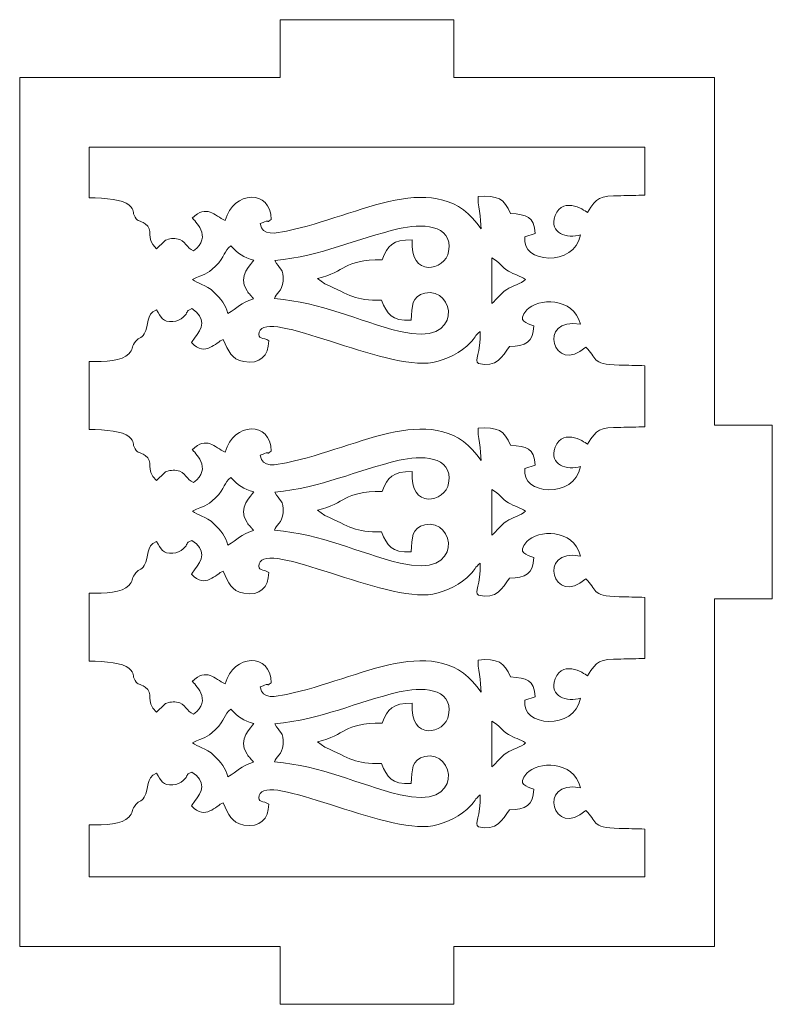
# Model space of a CAD drawing. Header units: centimetres. Extents: x -11.7 to 70.4, y -35.8 to 35.8.
# Tile 39 of 46: x 50 to 55.2, y -21.7 to -14.9. Entities that reach past the tile are written whole.
import ezdxf

# ---------------------------------------------------------------- set-up
doc = ezdxf.new("R2010")
doc.units = ezdxf.units.CM
doc.header["$MEASUREMENT"] = 0
doc.layers.add('layer 1', color=7, linetype='Continuous')

msp = doc.modelspace()

# ---------------------------------------------------------------- linework, layer by layer
at = {"layer": 'layer 1', "color": 242, "lineweight": 9}
for points, knots in [([(50.01271, -21.28418), (50.01271, -21.28418), (50.01271, -15.28418), (50.01271, -15.28418), (50.01271, -15.28418), (50.01271, -15.28418), (51.81271, -15.28418), (51.81271, -15.28418), (51.81271, -15.28418), (51.81271, -15.28418), (51.81271, -14.88418), (51.81271, -14.88418), (51.81271, -14.88418), (51.81271, -14.88418), (53.01271, -14.88418), (53.01271, -14.88418), (53.01271, -14.88418), (53.01271, -14.88418), (53.01271, -15.28418), (53.01271, -15.28418), (53.01271, -15.28418), (53.01271, -15.28418), (54.81271, -15.28418), (54.81271, -15.28418), (54.81271, -15.28418), (54.81271, -15.28418), (54.81271, -17.68418), (54.81271, -17.68418), (54.81271, -17.68418), (54.81271, -17.68418), (55.21271, -17.68418), (55.21271, -17.68418), (55.21271, -17.68418), (55.21271, -17.68418), (55.21271, -18.88418), (55.21271, -18.88418), (55.21271, -18.88418), (55.21271, -18.88418), (54.81271, -18.88418), (54.81271, -18.88418), (54.81271, -18.88418), (54.81271, -18.88418), (54.81271, -21.28418), (54.81271, -21.28418), (54.81271, -21.28418), (54.81271, -21.28418), (53.01271, -21.28418), (53.01271, -21.28418), (53.01271, -21.28418), (53.01271, -21.28418), (53.01271, -21.68418), (53.01271, -21.68418), (53.01271, -21.68418), (53.01271, -21.68418), (51.81271, -21.68418), (51.81271, -21.68418), (51.81271, -21.68418), (51.81271, -21.68418), (51.81271, -21.28418), (51.81271, -21.28418), (51.81271, -21.28418), (51.81271, -21.28418), (50.01271, -21.28418), (50.01271, -21.28418)], [0, 0, 0, 0, 0.0588235, 0.0588235, 0.0588235, 0.0588235, 0.1176471, 0.1176471, 0.1176471, 0.1176471, 0.1764706, 0.1764706, 0.1764706, 0.1764706, 0.2352941, 0.2352941, 0.2352941, 0.2352941, 0.2941176, 0.2941176, 0.2941176, 0.2941176, 0.3529412, 0.3529412, 0.3529412, 0.3529412, 0.4117647, 0.4117647, 0.4117647, 0.4117647, 0.4705882, 0.4705882, 0.4705882, 0.4705882, 0.5294118, 0.5294118, 0.5294118, 0.5294118, 0.5882353, 0.5882353, 0.5882353, 0.5882353, 0.6470588, 0.6470588, 0.6470588, 0.6470588, 0.7058824, 0.7058824, 0.7058824, 0.7058824, 0.7647059, 0.7647059, 0.7647059, 0.7647059, 0.8235294, 0.8235294, 0.8235294, 0.8235294, 0.8823529, 0.8823529, 0.8823529, 0.8823529, 1, 1, 1, 1]), ([(54.33271, -16.09543), (54.27766, -16.09697), (54.22239, -16.09888), (54.16716, -16.09955), (54.16716, -16.09955), (54.01232, -16.10143), (54.00315, -16.1083), (53.93616, -16.2155), (53.93616, -16.2155), (53.93615, -16.21549), (53.76862, -16.09232), (53.71273, -16.23708), (53.71273, -16.23708), (53.66511, -16.36043), (53.79683, -16.39839), (53.88818, -16.36992), (53.88818, -16.36992), (53.84668, -16.59523), (53.4729, -16.56864), (53.50336, -16.38371), (53.50336, -16.38371), (53.50336, -16.38371), (53.57329, -16.36159), (53.57329, -16.36159), (53.57329, -16.36159), (53.57064, -16.24142), (53.5146, -16.23002), (53.40316, -16.22306), (53.40316, -16.22306), (53.36364, -16.12174), (53.31269, -16.09487), (53.18151, -16.10635), (53.18151, -16.10635), (53.17353, -16.14896), (53.20292, -16.2587), (53.20025, -16.32891), (53.20025, -16.32891), (52.90333, -15.88478), (52.36349, -16.24124), (51.8555, -16.34381), (51.8555, -16.34381), (51.7843, -16.35819), (51.6859, -16.38253), (51.67475, -16.29261), (51.67475, -16.29261), (51.67475, -16.29261), (51.69429, -16.28402), (51.69429, -16.28402), (51.69429, -16.28402), (51.69652, -16.28318), (51.70132, -16.28129), (51.70405, -16.28029), (51.70405, -16.28029), (51.74566, -16.26508), (51.70927, -16.29371), (51.74922, -16.26464), (51.74922, -16.26464), (51.75271, -16.05366), (51.48766, -16.06326), (51.43263, -16.26998), (51.43263, -16.26998), (51.35759, -16.23788), (51.30374, -16.15654), (51.20553, -16.25409), (51.20553, -16.25409), (51.21524, -16.26807), (51.35188, -16.38199), (51.21394, -16.4807), (51.21394, -16.4807), (51.16088, -16.46129), (51.16498, -16.40771), (51.09676, -16.39746), (51.09676, -16.39746), (51.06339, -16.39245), (51.03406, -16.39896), (51.01291, -16.4126), (51.01291, -16.4126), (51.01291, -16.4126), (50.95712, -16.46639), (50.95712, -16.46639), (50.95712, -16.46639), (50.87574, -16.38652), (50.94495, -16.33862), (50.87971, -16.29392), (50.87971, -16.29392), (50.8402, -16.26685), (50.83026, -16.28173), (50.81018, -16.24777), (50.81018, -16.24777), (50.78796, -16.21024), (50.81069, -16.20379), (50.76672, -16.16249), (50.76672, -16.16249), (50.72989, -16.12788), (50.60521, -16.11439), (50.49271, -16.11462), (50.49271, -16.11462), (50.49271, -16.11462), (50.49271, -15.76418), (50.49271, -15.76418), (50.49271, -15.76418), (50.49271, -15.76418), (54.33271, -15.76418), (54.33271, -15.76418), (54.33271, -15.76418), (54.33271, -15.76418), (54.33271, -16.09543), (54.33271, -16.09543)], [0, 0, 0, 0, 0.0357143, 0.0357143, 0.0357143, 0.0357143, 0.0714286, 0.0714286, 0.0714286, 0.0714286, 0.1071429, 0.1071429, 0.1071429, 0.1071429, 0.1428571, 0.1428571, 0.1428571, 0.1428571, 0.1785714, 0.1785714, 0.1785714, 0.1785714, 0.2142857, 0.2142857, 0.2142857, 0.2142857, 0.25, 0.25, 0.25, 0.25, 0.2857143, 0.2857143, 0.2857143, 0.2857143, 0.3214286, 0.3214286, 0.3214286, 0.3214286, 0.3571429, 0.3571429, 0.3571429, 0.3571429, 0.3928571, 0.3928571, 0.3928571, 0.3928571, 0.4285714, 0.4285714, 0.4285714, 0.4285714, 0.4642857, 0.4642857, 0.4642857, 0.4642857, 0.5, 0.5, 0.5, 0.5, 0.5357143, 0.5357143, 0.5357143, 0.5357143, 0.5714286, 0.5714286, 0.5714286, 0.5714286, 0.6071429, 0.6071429, 0.6071429, 0.6071429, 0.6428571, 0.6428571, 0.6428571, 0.6428571, 0.6785714, 0.6785714, 0.6785714, 0.6785714, 0.7142857, 0.7142857, 0.7142857, 0.7142857, 0.75, 0.75, 0.75, 0.75, 0.7857143, 0.7857143, 0.7857143, 0.7857143, 0.8214286, 0.8214286, 0.8214286, 0.8214286, 0.8571429, 0.8571429, 0.8571429, 0.8571429, 0.8928571, 0.8928571, 0.8928571, 0.8928571, 0.9285714, 0.9285714, 0.9285714, 0.9285714, 1, 1, 1, 1]), ([(52.71765, -16.95912), (52.57758, -16.96493), (52.55495, -16.91787), (52.51181, -16.82105), (52.51181, -16.82105), (52.32794, -16.82371), (52.29807, -16.78723), (52.12121, -16.70881), (52.12121, -16.70881), (52.12121, -16.70881), (52.06956, -16.67182), (52.06956, -16.67182), (52.06956, -16.67182), (52.27259, -16.62362), (52.23946, -16.54285), (52.51811, -16.54173), (52.51811, -16.54173), (52.5529, -16.44153), (52.58906, -16.40519), (52.72412, -16.40429), (52.72412, -16.40429), (52.70401, -16.66983), (52.95431, -16.62064), (52.97657, -16.48457), (52.97657, -16.48457), (53.00807, -16.29204), (52.77853, -16.29264), (52.63426, -16.32688), (52.63426, -16.32688), (52.33753, -16.39733), (52.09818, -16.51551), (51.77639, -16.54791), (51.77639, -16.54791), (51.80432, -16.60749), (51.84025, -16.60147), (51.83317, -16.68999), (51.83317, -16.68999), (51.8275, -16.76108), (51.78201, -16.77437), (51.7729, -16.81055), (51.7729, -16.81055), (52.10854, -16.83745), (52.33809, -16.96229), (52.64058, -17.03744), (52.64058, -17.03744), (53.09285, -17.14979), (53.02054, -16.72308), (52.81151, -16.7724), (52.81151, -16.7724), (52.71879, -16.79428), (52.7247, -16.86333), (52.71765, -16.95912)], [0, 0, 0, 0, 0.0714286, 0.0714286, 0.0714286, 0.0714286, 0.1428571, 0.1428571, 0.1428571, 0.1428571, 0.2142857, 0.2142857, 0.2142857, 0.2142857, 0.2857143, 0.2857143, 0.2857143, 0.2857143, 0.3571429, 0.3571429, 0.3571429, 0.3571429, 0.4285714, 0.4285714, 0.4285714, 0.4285714, 0.5, 0.5, 0.5, 0.5, 0.5714286, 0.5714286, 0.5714286, 0.5714286, 0.6428571, 0.6428571, 0.6428571, 0.6428571, 0.7142857, 0.7142857, 0.7142857, 0.7142857, 0.7857143, 0.7857143, 0.7857143, 0.7857143, 0.8571429, 0.8571429, 0.8571429, 0.8571429, 1, 1, 1, 1]), ([(51.45064, -16.9141), (51.51789, -16.87696), (51.5369, -16.83804), (51.62791, -16.8125), (51.62791, -16.8125), (51.61105, -16.78573), (51.62416, -16.80671), (51.60764, -16.78651), (51.60764, -16.78651), (51.59407, -16.76992), (51.59484, -16.77422), (51.58344, -16.75724), (51.58344, -16.75724), (51.51183, -16.65058), (51.61629, -16.571), (51.63054, -16.54423), (51.63054, -16.54423), (51.55778, -16.52915), (51.52141, -16.49754), (51.47075, -16.44674), (51.47075, -16.44674), (51.4258, -16.48197), (51.43297, -16.51945), (51.36595, -16.58592), (51.36595, -16.58592), (51.2997, -16.65162), (51.28766, -16.638), (51.20718, -16.67783), (51.20718, -16.67783), (51.23804, -16.70698), (51.29984, -16.71094), (51.35609, -16.76742), (51.35609, -16.76742), (51.40287, -16.8144), (51.43562, -16.84992), (51.45064, -16.9141)], [0, 0, 0, 0, 0.1, 0.1, 0.1, 0.1, 0.2, 0.2, 0.2, 0.2, 0.3, 0.3, 0.3, 0.3, 0.4, 0.4, 0.4, 0.4, 0.5, 0.5, 0.5, 0.5, 0.6, 0.6, 0.6, 0.6, 0.7, 0.7, 0.7, 0.7, 0.8, 0.8, 0.8, 0.8, 1, 1, 1, 1]), ([(53.50792, -16.67783), (53.46968, -16.65491), (53.42898, -16.64359), (53.38985, -16.62046), (53.38985, -16.62046), (53.33671, -16.58904), (53.33168, -16.56214), (53.27458, -16.52873), (53.27458, -16.52873), (53.27458, -16.52873), (53.27505, -16.84488), (53.27505, -16.84488), (53.27505, -16.84488), (53.31363, -16.81106), (53.32909, -16.78055), (53.37745, -16.74742), (53.37745, -16.74742), (53.41351, -16.72272), (53.4787, -16.70899), (53.50792, -16.67783)], [0, 0, 0, 0, 0.1666667, 0.1666667, 0.1666667, 0.1666667, 0.3333333, 0.3333333, 0.3333333, 0.3333333, 0.5, 0.5, 0.5, 0.5, 0.6666667, 0.6666667, 0.6666667, 0.6666667, 1, 1, 1, 1]), ([(50.95712, -16.8874), (50.99166, -16.94064), (50.99921, -16.97361), (51.07074, -16.96913), (51.07074, -16.96913), (51.10049, -16.96728), (51.12461, -16.95538), (51.14205, -16.9396), (51.14205, -16.9396), (51.18441, -16.90124), (51.15166, -16.90069), (51.2011, -16.87988), (51.2011, -16.87988), (51.3052, -16.94256), (51.27467, -17.01939), (51.22141, -17.0834), (51.22141, -17.0834), (51.22141, -17.0834), (51.2044, -17.10624), (51.2044, -17.10624), (51.2044, -17.10624), (51.2032, -17.10791), (51.20066, -17.11155), (51.19914, -17.11441), (51.19914, -17.11441), (51.2999, -17.21702), (51.3658, -17.11114), (51.41939, -17.09245), (51.41939, -17.09245), (51.45663, -17.17407), (51.47132, -17.22835), (51.56201, -17.24585), (51.56201, -17.24585), (51.67216, -17.26711), (51.73229, -17.20432), (51.73396, -17.10158), (51.73396, -17.10158), (51.69887, -17.07661), (51.65256, -17.09361), (51.66715, -17.04263), (51.66715, -17.04263), (51.71623, -16.87111), (52.53521, -17.31162), (52.86638, -17.25103), (52.86638, -17.25103), (52.96383, -17.23319), (53.06301, -17.18044), (53.12709, -17.11432), (53.12709, -17.11432), (53.15704, -17.08343), (53.15884, -17.06634), (53.19428, -17.03702), (53.19428, -17.03702), (53.20132, -17.19009), (53.14822, -17.23692), (53.18214, -17.2589), (53.18214, -17.2589), (53.30707, -17.29077), (53.34816, -17.21153), (53.39685, -17.1405), (53.39685, -17.1405), (53.50599, -17.14161), (53.56365, -17.11005), (53.56418, -16.99885), (53.56418, -16.99885), (53.51545, -16.97751), (53.44481, -16.9713), (53.51719, -16.88895), (53.51719, -16.88895), (53.58922, -16.80698), (53.8393, -16.79534), (53.88726, -16.98808), (53.88726, -16.98808), (53.58166, -16.92978), (53.70173, -17.34802), (53.92331, -17.14523), (53.92331, -17.14523), (54.00421, -17.21801), (53.9541, -17.26528), (54.15416, -17.26907), (54.15416, -17.26907), (54.21245, -17.27018), (54.27263, -17.27257), (54.33271, -17.27399), (54.33271, -17.27399), (54.33271, -17.27399), (54.33271, -17.69543), (54.33271, -17.69543), (54.33271, -17.69543), (54.27766, -17.69696), (54.22239, -17.69888), (54.16716, -17.69955), (54.16716, -17.69955), (54.01232, -17.70142), (54.00315, -17.7083), (53.93616, -17.8155), (53.93616, -17.8155), (53.93615, -17.81549), (53.76862, -17.69232), (53.71273, -17.83708), (53.71273, -17.83708), (53.66511, -17.96043), (53.79683, -17.99839), (53.88818, -17.96992), (53.88818, -17.96992), (53.84668, -18.19523), (53.4729, -18.16864), (53.50336, -17.98371), (53.50336, -17.98371), (53.50336, -17.98371), (53.57329, -17.96159), (53.57329, -17.96159), (53.57329, -17.96159), (53.57064, -17.84142), (53.5146, -17.83002), (53.40316, -17.82306), (53.40316, -17.82306), (53.36364, -17.72174), (53.31269, -17.69487), (53.18151, -17.70635), (53.18151, -17.70635), (53.17353, -17.74896), (53.20292, -17.8587), (53.20025, -17.92891), (53.20025, -17.92891), (52.90333, -17.48478), (52.36349, -17.84124), (51.8555, -17.94381), (51.8555, -17.94381), (51.7843, -17.95819), (51.6859, -17.98253), (51.67475, -17.89261), (51.67475, -17.89261), (51.67475, -17.89261), (51.69429, -17.88402), (51.69429, -17.88402), (51.69429, -17.88402), (51.69652, -17.88318), (51.70132, -17.88129), (51.70405, -17.88029), (51.70405, -17.88029), (51.74566, -17.86508), (51.70927, -17.89371), (51.74922, -17.86464), (51.74922, -17.86464), (51.75271, -17.65366), (51.48766, -17.66326), (51.43263, -17.86998), (51.43263, -17.86998), (51.35759, -17.83788), (51.30374, -17.75654), (51.20553, -17.85409), (51.20553, -17.85409), (51.21524, -17.86807), (51.35188, -17.98199), (51.21394, -18.0807), (51.21394, -18.0807), (51.16088, -18.06129), (51.16498, -18.00771), (51.09676, -17.99746), (51.09676, -17.99746), (51.06339, -17.99245), (51.03406, -17.99895), (51.01291, -18.0126), (51.01291, -18.0126), (51.01291, -18.0126), (50.95712, -18.06639), (50.95712, -18.06639), (50.95712, -18.06639), (50.87574, -17.98652), (50.94495, -17.93861), (50.87971, -17.89392), (50.87971, -17.89392), (50.8402, -17.86685), (50.83026, -17.88173), (50.81018, -17.84777), (50.81018, -17.84777), (50.78796, -17.81024), (50.81069, -17.80379), (50.76672, -17.76249), (50.76672, -17.76249), (50.72989, -17.72788), (50.60521, -17.71439), (50.49271, -17.71462), (50.49271, -17.71462), (50.49271, -17.71462), (50.49271, -17.2452), (50.49271, -17.2452), (50.49271, -17.2452), (50.60418, -17.24709), (50.72211, -17.23947), (50.76586, -17.1923), (50.76586, -17.1923), (50.79675, -17.159), (50.78665, -17.14665), (50.80528, -17.11702), (50.80528, -17.11702), (50.82937, -17.07873), (50.8536, -17.08809), (50.8735, -17.0547), (50.8735, -17.0547), (50.91178, -16.99049), (50.87944, -16.9217), (50.95712, -16.8874)], [0, 0, 0, 0, 0.0192308, 0.0192308, 0.0192308, 0.0192308, 0.0384615, 0.0384615, 0.0384615, 0.0384615, 0.0576923, 0.0576923, 0.0576923, 0.0576923, 0.0769231, 0.0769231, 0.0769231, 0.0769231, 0.0961538, 0.0961538, 0.0961538, 0.0961538, 0.1153846, 0.1153846, 0.1153846, 0.1153846, 0.1346154, 0.1346154, 0.1346154, 0.1346154, 0.1538462, 0.1538462, 0.1538462, 0.1538462, 0.1730769, 0.1730769, 0.1730769, 0.1730769, 0.1923077, 0.1923077, 0.1923077, 0.1923077, 0.2115385, 0.2115385, 0.2115385, 0.2115385, 0.2307692, 0.2307692, 0.2307692, 0.2307692, 0.25, 0.25, 0.25, 0.25, 0.2692308, 0.2692308, 0.2692308, 0.2692308, 0.2884615, 0.2884615, 0.2884615, 0.2884615, 0.3076923, 0.3076923, 0.3076923, 0.3076923, 0.3269231, 0.3269231, 0.3269231, 0.3269231, 0.3461538, 0.3461538, 0.3461538, 0.3461538, 0.3653846, 0.3653846, 0.3653846, 0.3653846, 0.3846154, 0.3846154, 0.3846154, 0.3846154, 0.4038462, 0.4038462, 0.4038462, 0.4038462, 0.4230769, 0.4230769, 0.4230769, 0.4230769, 0.4423077, 0.4423077, 0.4423077, 0.4423077, 0.4615385, 0.4615385, 0.4615385, 0.4615385, 0.4807692, 0.4807692, 0.4807692, 0.4807692, 0.5, 0.5, 0.5, 0.5, 0.5192308, 0.5192308, 0.5192308, 0.5192308, 0.5384615, 0.5384615, 0.5384615, 0.5384615, 0.5576923, 0.5576923, 0.5576923, 0.5576923, 0.5769231, 0.5769231, 0.5769231, 0.5769231, 0.5961538, 0.5961538, 0.5961538, 0.5961538, 0.6153846, 0.6153846, 0.6153846, 0.6153846, 0.6346154, 0.6346154, 0.6346154, 0.6346154, 0.6538462, 0.6538462, 0.6538462, 0.6538462, 0.6730769, 0.6730769, 0.6730769, 0.6730769, 0.6923077, 0.6923077, 0.6923077, 0.6923077, 0.7115385, 0.7115385, 0.7115385, 0.7115385, 0.7307692, 0.7307692, 0.7307692, 0.7307692, 0.75, 0.75, 0.75, 0.75, 0.7692308, 0.7692308, 0.7692308, 0.7692308, 0.7884615, 0.7884615, 0.7884615, 0.7884615, 0.8076923, 0.8076923, 0.8076923, 0.8076923, 0.8269231, 0.8269231, 0.8269231, 0.8269231, 0.8461538, 0.8461538, 0.8461538, 0.8461538, 0.8653846, 0.8653846, 0.8653846, 0.8653846, 0.8846154, 0.8846154, 0.8846154, 0.8846154, 0.9038462, 0.9038462, 0.9038462, 0.9038462, 0.9230769, 0.9230769, 0.9230769, 0.9230769, 0.9423077, 0.9423077, 0.9423077, 0.9423077, 0.9615385, 0.9615385, 0.9615385, 0.9615385, 1, 1, 1, 1]), ([(52.71765, -18.55912), (52.57758, -18.56493), (52.55495, -18.51787), (52.51181, -18.42105), (52.51181, -18.42105), (52.32794, -18.42371), (52.29807, -18.38723), (52.12121, -18.30881), (52.12121, -18.30881), (52.12121, -18.30881), (52.06956, -18.27182), (52.06956, -18.27182), (52.06956, -18.27182), (52.27259, -18.22362), (52.23946, -18.14285), (52.51811, -18.14173), (52.51811, -18.14173), (52.5529, -18.04153), (52.58906, -18.00519), (52.72412, -18.00429), (52.72412, -18.00429), (52.70401, -18.26983), (52.95431, -18.22064), (52.97657, -18.08457), (52.97657, -18.08457), (53.00807, -17.89204), (52.77853, -17.89264), (52.63426, -17.92688), (52.63426, -17.92688), (52.33753, -17.99733), (52.09818, -18.11551), (51.77639, -18.14791), (51.77639, -18.14791), (51.80432, -18.20749), (51.84025, -18.20147), (51.83317, -18.28999), (51.83317, -18.28999), (51.8275, -18.36108), (51.78201, -18.37437), (51.7729, -18.41055), (51.7729, -18.41055), (52.10854, -18.43745), (52.33809, -18.56229), (52.64058, -18.63744), (52.64058, -18.63744), (53.09285, -18.74979), (53.02054, -18.32308), (52.81151, -18.3724), (52.81151, -18.3724), (52.71879, -18.39427), (52.7247, -18.46333), (52.71765, -18.55912)], [0, 0, 0, 0, 0.0714286, 0.0714286, 0.0714286, 0.0714286, 0.1428571, 0.1428571, 0.1428571, 0.1428571, 0.2142857, 0.2142857, 0.2142857, 0.2142857, 0.2857143, 0.2857143, 0.2857143, 0.2857143, 0.3571429, 0.3571429, 0.3571429, 0.3571429, 0.4285714, 0.4285714, 0.4285714, 0.4285714, 0.5, 0.5, 0.5, 0.5, 0.5714286, 0.5714286, 0.5714286, 0.5714286, 0.6428571, 0.6428571, 0.6428571, 0.6428571, 0.7142857, 0.7142857, 0.7142857, 0.7142857, 0.7857143, 0.7857143, 0.7857143, 0.7857143, 0.8571429, 0.8571429, 0.8571429, 0.8571429, 1, 1, 1, 1]), ([(51.45064, -18.5141), (51.51789, -18.47696), (51.5369, -18.43804), (51.62791, -18.4125), (51.62791, -18.4125), (51.61105, -18.38573), (51.62416, -18.40671), (51.60764, -18.38651), (51.60764, -18.38651), (51.59407, -18.36992), (51.59484, -18.37422), (51.58344, -18.35724), (51.58344, -18.35724), (51.51183, -18.25058), (51.61629, -18.171), (51.63054, -18.14423), (51.63054, -18.14423), (51.55778, -18.12915), (51.52141, -18.09754), (51.47075, -18.04673), (51.47075, -18.04673), (51.4258, -18.08197), (51.43297, -18.11945), (51.36595, -18.18592), (51.36595, -18.18592), (51.2997, -18.25162), (51.28766, -18.238), (51.20718, -18.27783), (51.20718, -18.27783), (51.23804, -18.30698), (51.29984, -18.31094), (51.35609, -18.36741), (51.35609, -18.36741), (51.40287, -18.4144), (51.43562, -18.44992), (51.45064, -18.5141)], [0, 0, 0, 0, 0.1, 0.1, 0.1, 0.1, 0.2, 0.2, 0.2, 0.2, 0.3, 0.3, 0.3, 0.3, 0.4, 0.4, 0.4, 0.4, 0.5, 0.5, 0.5, 0.5, 0.6, 0.6, 0.6, 0.6, 0.7, 0.7, 0.7, 0.7, 0.8, 0.8, 0.8, 0.8, 1, 1, 1, 1]), ([(53.50792, -18.27783), (53.46968, -18.2549), (53.42898, -18.24358), (53.38985, -18.22046), (53.38985, -18.22046), (53.33671, -18.18904), (53.33168, -18.16214), (53.27458, -18.12872), (53.27458, -18.12872), (53.27458, -18.12872), (53.27505, -18.44488), (53.27505, -18.44488), (53.27505, -18.44488), (53.31363, -18.41106), (53.32909, -18.38055), (53.37745, -18.34742), (53.37745, -18.34742), (53.41351, -18.32272), (53.4787, -18.30899), (53.50792, -18.27783)], [0, 0, 0, 0, 0.1666667, 0.1666667, 0.1666667, 0.1666667, 0.3333333, 0.3333333, 0.3333333, 0.3333333, 0.5, 0.5, 0.5, 0.5, 0.6666667, 0.6666667, 0.6666667, 0.6666667, 1, 1, 1, 1]), ([(50.95712, -18.4874), (50.99166, -18.54064), (50.99921, -18.57361), (51.07074, -18.56913), (51.07074, -18.56913), (51.10049, -18.56728), (51.12461, -18.55538), (51.14205, -18.5396), (51.14205, -18.5396), (51.18441, -18.50123), (51.15166, -18.50069), (51.2011, -18.47987), (51.2011, -18.47987), (51.3052, -18.54256), (51.27467, -18.61939), (51.22141, -18.6834), (51.22141, -18.6834), (51.22141, -18.6834), (51.2044, -18.70624), (51.2044, -18.70624), (51.2044, -18.70624), (51.2032, -18.70791), (51.20066, -18.71155), (51.19914, -18.71441), (51.19914, -18.71441), (51.2999, -18.81702), (51.3658, -18.71114), (51.41939, -18.69245), (51.41939, -18.69245), (51.45663, -18.77407), (51.47132, -18.82835), (51.56201, -18.84585), (51.56201, -18.84585), (51.67216, -18.86711), (51.73229, -18.80432), (51.73396, -18.70157), (51.73396, -18.70157), (51.69887, -18.6766), (51.65256, -18.69361), (51.66715, -18.64263), (51.66715, -18.64263), (51.71623, -18.47111), (52.53521, -18.91162), (52.86638, -18.85103), (52.86638, -18.85103), (52.96383, -18.83319), (53.06301, -18.78044), (53.12709, -18.71432), (53.12709, -18.71432), (53.15704, -18.68343), (53.15884, -18.66634), (53.19428, -18.63701), (53.19428, -18.63701), (53.20132, -18.79009), (53.14822, -18.83692), (53.18214, -18.8589), (53.18214, -18.8589), (53.30707, -18.89077), (53.34816, -18.81153), (53.39685, -18.7405), (53.39685, -18.7405), (53.50599, -18.74161), (53.56365, -18.71005), (53.56418, -18.59885), (53.56418, -18.59885), (53.51545, -18.57751), (53.44481, -18.57129), (53.51719, -18.48895), (53.51719, -18.48895), (53.58922, -18.40698), (53.8393, -18.39534), (53.88726, -18.58808), (53.88726, -18.58808), (53.58166, -18.52978), (53.70173, -18.94802), (53.92331, -18.74523), (53.92331, -18.74523), (54.00421, -18.81801), (53.9541, -18.86528), (54.15416, -18.86907), (54.15416, -18.86907), (54.21245, -18.87018), (54.27263, -18.87257), (54.33271, -18.87398), (54.33271, -18.87398), (54.33271, -18.87398), (54.33271, -19.29543), (54.33271, -19.29543), (54.33271, -19.29543), (54.27766, -19.29696), (54.22239, -19.29888), (54.16716, -19.29955), (54.16716, -19.29955), (54.01232, -19.30142), (54.00315, -19.3083), (53.93616, -19.4155), (53.93616, -19.4155), (53.93615, -19.41549), (53.76862, -19.29232), (53.71273, -19.43708), (53.71273, -19.43708), (53.66511, -19.56043), (53.79683, -19.59839), (53.88818, -19.56991), (53.88818, -19.56991), (53.84668, -19.79522), (53.4729, -19.76864), (53.50336, -19.58371), (53.50336, -19.58371), (53.50336, -19.58371), (53.57329, -19.56159), (53.57329, -19.56159), (53.57329, -19.56159), (53.57064, -19.44142), (53.5146, -19.43002), (53.40316, -19.42306), (53.40316, -19.42306), (53.36364, -19.32174), (53.31269, -19.29487), (53.18151, -19.30635), (53.18151, -19.30635), (53.17353, -19.34896), (53.20292, -19.4587), (53.20025, -19.52891), (53.20025, -19.52891), (52.90333, -19.08478), (52.36349, -19.44124), (51.8555, -19.5438), (51.8555, -19.5438), (51.7843, -19.55819), (51.6859, -19.58253), (51.67475, -19.49261), (51.67475, -19.49261), (51.67475, -19.49261), (51.69429, -19.48402), (51.69429, -19.48402), (51.69429, -19.48402), (51.69652, -19.48317), (51.70132, -19.48129), (51.70405, -19.48029), (51.70405, -19.48029), (51.74566, -19.46508), (51.70927, -19.49371), (51.74922, -19.46464), (51.74922, -19.46464), (51.75271, -19.25366), (51.48766, -19.26326), (51.43263, -19.46998), (51.43263, -19.46998), (51.35759, -19.43788), (51.30374, -19.35654), (51.20553, -19.45409), (51.20553, -19.45409), (51.21524, -19.46807), (51.35188, -19.58199), (51.21394, -19.6807), (51.21394, -19.6807), (51.16088, -19.66129), (51.16498, -19.60771), (51.09676, -19.59746), (51.09676, -19.59746), (51.06339, -19.59245), (51.03406, -19.59895), (51.01291, -19.6126), (51.01291, -19.6126), (51.01291, -19.6126), (50.95712, -19.66639), (50.95712, -19.66639), (50.95712, -19.66639), (50.87574, -19.58652), (50.94495, -19.53861), (50.87971, -19.49391), (50.87971, -19.49391), (50.8402, -19.46685), (50.83026, -19.48173), (50.81018, -19.44777), (50.81018, -19.44777), (50.78796, -19.41024), (50.81069, -19.40379), (50.76672, -19.36249), (50.76672, -19.36249), (50.72989, -19.32788), (50.60521, -19.31439), (50.49271, -19.31462), (50.49271, -19.31462), (50.49271, -19.31462), (50.49271, -18.8452), (50.49271, -18.8452), (50.49271, -18.8452), (50.60418, -18.84709), (50.72211, -18.83946), (50.76586, -18.7923), (50.76586, -18.7923), (50.79675, -18.759), (50.78665, -18.74665), (50.80528, -18.71701), (50.80528, -18.71701), (50.82937, -18.67873), (50.8536, -18.68809), (50.8735, -18.6547), (50.8735, -18.6547), (50.91178, -18.59049), (50.87944, -18.5217), (50.95712, -18.4874)], [0, 0, 0, 0, 0.0192308, 0.0192308, 0.0192308, 0.0192308, 0.0384615, 0.0384615, 0.0384615, 0.0384615, 0.0576923, 0.0576923, 0.0576923, 0.0576923, 0.0769231, 0.0769231, 0.0769231, 0.0769231, 0.0961538, 0.0961538, 0.0961538, 0.0961538, 0.1153846, 0.1153846, 0.1153846, 0.1153846, 0.1346154, 0.1346154, 0.1346154, 0.1346154, 0.1538462, 0.1538462, 0.1538462, 0.1538462, 0.1730769, 0.1730769, 0.1730769, 0.1730769, 0.1923077, 0.1923077, 0.1923077, 0.1923077, 0.2115385, 0.2115385, 0.2115385, 0.2115385, 0.2307692, 0.2307692, 0.2307692, 0.2307692, 0.25, 0.25, 0.25, 0.25, 0.2692308, 0.2692308, 0.2692308, 0.2692308, 0.2884615, 0.2884615, 0.2884615, 0.2884615, 0.3076923, 0.3076923, 0.3076923, 0.3076923, 0.3269231, 0.3269231, 0.3269231, 0.3269231, 0.3461538, 0.3461538, 0.3461538, 0.3461538, 0.3653846, 0.3653846, 0.3653846, 0.3653846, 0.3846154, 0.3846154, 0.3846154, 0.3846154, 0.4038462, 0.4038462, 0.4038462, 0.4038462, 0.4230769, 0.4230769, 0.4230769, 0.4230769, 0.4423077, 0.4423077, 0.4423077, 0.4423077, 0.4615385, 0.4615385, 0.4615385, 0.4615385, 0.4807692, 0.4807692, 0.4807692, 0.4807692, 0.5, 0.5, 0.5, 0.5, 0.5192308, 0.5192308, 0.5192308, 0.5192308, 0.5384615, 0.5384615, 0.5384615, 0.5384615, 0.5576923, 0.5576923, 0.5576923, 0.5576923, 0.5769231, 0.5769231, 0.5769231, 0.5769231, 0.5961538, 0.5961538, 0.5961538, 0.5961538, 0.6153846, 0.6153846, 0.6153846, 0.6153846, 0.6346154, 0.6346154, 0.6346154, 0.6346154, 0.6538462, 0.6538462, 0.6538462, 0.6538462, 0.6730769, 0.6730769, 0.6730769, 0.6730769, 0.6923077, 0.6923077, 0.6923077, 0.6923077, 0.7115385, 0.7115385, 0.7115385, 0.7115385, 0.7307692, 0.7307692, 0.7307692, 0.7307692, 0.75, 0.75, 0.75, 0.75, 0.7692308, 0.7692308, 0.7692308, 0.7692308, 0.7884615, 0.7884615, 0.7884615, 0.7884615, 0.8076923, 0.8076923, 0.8076923, 0.8076923, 0.8269231, 0.8269231, 0.8269231, 0.8269231, 0.8461538, 0.8461538, 0.8461538, 0.8461538, 0.8653846, 0.8653846, 0.8653846, 0.8653846, 0.8846154, 0.8846154, 0.8846154, 0.8846154, 0.9038462, 0.9038462, 0.9038462, 0.9038462, 0.9230769, 0.9230769, 0.9230769, 0.9230769, 0.9423077, 0.9423077, 0.9423077, 0.9423077, 0.9615385, 0.9615385, 0.9615385, 0.9615385, 1, 1, 1, 1]), ([(52.71765, -20.15912), (52.57758, -20.16493), (52.55495, -20.11787), (52.51181, -20.02105), (52.51181, -20.02105), (52.32794, -20.02371), (52.29807, -19.98722), (52.12121, -19.90881), (52.12121, -19.90881), (52.12121, -19.90881), (52.06956, -19.87182), (52.06956, -19.87182), (52.06956, -19.87182), (52.27259, -19.82362), (52.23946, -19.74285), (52.51811, -19.74173), (52.51811, -19.74173), (52.5529, -19.64153), (52.58906, -19.60519), (52.72412, -19.60429), (52.72412, -19.60429), (52.70401, -19.86983), (52.95431, -19.82064), (52.97657, -19.68457), (52.97657, -19.68457), (53.00807, -19.49204), (52.77853, -19.49264), (52.63426, -19.52688), (52.63426, -19.52688), (52.33753, -19.59733), (52.09818, -19.71551), (51.77639, -19.74791), (51.77639, -19.74791), (51.80432, -19.80749), (51.84025, -19.80147), (51.83317, -19.88999), (51.83317, -19.88999), (51.8275, -19.96108), (51.78201, -19.97437), (51.7729, -20.01054), (51.7729, -20.01054), (52.10854, -20.03745), (52.33809, -20.16229), (52.64058, -20.23744), (52.64058, -20.23744), (53.09285, -20.34979), (53.02054, -19.92308), (52.81151, -19.9724), (52.81151, -19.9724), (52.71879, -19.99427), (52.7247, -20.06333), (52.71765, -20.15912)], [0, 0, 0, 0, 0.0714286, 0.0714286, 0.0714286, 0.0714286, 0.1428571, 0.1428571, 0.1428571, 0.1428571, 0.2142857, 0.2142857, 0.2142857, 0.2142857, 0.2857143, 0.2857143, 0.2857143, 0.2857143, 0.3571429, 0.3571429, 0.3571429, 0.3571429, 0.4285714, 0.4285714, 0.4285714, 0.4285714, 0.5, 0.5, 0.5, 0.5, 0.5714286, 0.5714286, 0.5714286, 0.5714286, 0.6428571, 0.6428571, 0.6428571, 0.6428571, 0.7142857, 0.7142857, 0.7142857, 0.7142857, 0.7857143, 0.7857143, 0.7857143, 0.7857143, 0.8571429, 0.8571429, 0.8571429, 0.8571429, 1, 1, 1, 1]), ([(51.45064, -20.1141), (51.51789, -20.07696), (51.5369, -20.03804), (51.62791, -20.0125), (51.62791, -20.0125), (51.61105, -19.98573), (51.62416, -20.00671), (51.60764, -19.98651), (51.60764, -19.98651), (51.59407, -19.96991), (51.59484, -19.97422), (51.58344, -19.95724), (51.58344, -19.95724), (51.51183, -19.85058), (51.61629, -19.771), (51.63054, -19.74423), (51.63054, -19.74423), (51.55778, -19.72915), (51.52141, -19.69754), (51.47075, -19.64673), (51.47075, -19.64673), (51.4258, -19.68197), (51.43297, -19.71945), (51.36595, -19.78591), (51.36595, -19.78591), (51.2997, -19.85162), (51.28766, -19.838), (51.20718, -19.87783), (51.20718, -19.87783), (51.23804, -19.90698), (51.29984, -19.91093), (51.35609, -19.96741), (51.35609, -19.96741), (51.40287, -20.0144), (51.43562, -20.04991), (51.45064, -20.1141)], [0, 0, 0, 0, 0.1, 0.1, 0.1, 0.1, 0.2, 0.2, 0.2, 0.2, 0.3, 0.3, 0.3, 0.3, 0.4, 0.4, 0.4, 0.4, 0.5, 0.5, 0.5, 0.5, 0.6, 0.6, 0.6, 0.6, 0.7, 0.7, 0.7, 0.7, 0.8, 0.8, 0.8, 0.8, 1, 1, 1, 1]), ([(53.50792, -19.87783), (53.46968, -19.8549), (53.42898, -19.84358), (53.38985, -19.82046), (53.38985, -19.82046), (53.33671, -19.78904), (53.33168, -19.76214), (53.27458, -19.72872), (53.27458, -19.72872), (53.27458, -19.72872), (53.27505, -20.04488), (53.27505, -20.04488), (53.27505, -20.04488), (53.31363, -20.01105), (53.32909, -19.98055), (53.37745, -19.94742), (53.37745, -19.94742), (53.41351, -19.92272), (53.4787, -19.90899), (53.50792, -19.87783)], [0, 0, 0, 0, 0.1666667, 0.1666667, 0.1666667, 0.1666667, 0.3333333, 0.3333333, 0.3333333, 0.3333333, 0.5, 0.5, 0.5, 0.5, 0.6666667, 0.6666667, 0.6666667, 0.6666667, 1, 1, 1, 1]), ([(50.95712, -20.08739), (50.99166, -20.14064), (50.99921, -20.17361), (51.07074, -20.16913), (51.07074, -20.16913), (51.10049, -20.16728), (51.12461, -20.15538), (51.14205, -20.1396), (51.14205, -20.1396), (51.18441, -20.10123), (51.15166, -20.10069), (51.2011, -20.07987), (51.2011, -20.07987), (51.3052, -20.14256), (51.27467, -20.21939), (51.22141, -20.2834), (51.22141, -20.2834), (51.22141, -20.2834), (51.2044, -20.30624), (51.2044, -20.30624), (51.2044, -20.30624), (51.2032, -20.30791), (51.20066, -20.31155), (51.19914, -20.31441), (51.19914, -20.31441), (51.2999, -20.41702), (51.3658, -20.31114), (51.41939, -20.29245), (51.41939, -20.29245), (51.45663, -20.37407), (51.47132, -20.42835), (51.56201, -20.44584), (51.56201, -20.44584), (51.67216, -20.4671), (51.73229, -20.40431), (51.73396, -20.30157), (51.73396, -20.30157), (51.69887, -20.2766), (51.65256, -20.29361), (51.66715, -20.24263), (51.66715, -20.24263), (51.71623, -20.0711), (52.53521, -20.51162), (52.86638, -20.45103), (52.86638, -20.45103), (52.96383, -20.43319), (53.06301, -20.38044), (53.12709, -20.31432), (53.12709, -20.31432), (53.15704, -20.28343), (53.15884, -20.26634), (53.19428, -20.23701), (53.19428, -20.23701), (53.20132, -20.39008), (53.14822, -20.43692), (53.18214, -20.4589), (53.18214, -20.4589), (53.30707, -20.49076), (53.34816, -20.41153), (53.39685, -20.3405), (53.39685, -20.3405), (53.50599, -20.34161), (53.56365, -20.31005), (53.56418, -20.19885), (53.56418, -20.19885), (53.51545, -20.17751), (53.44481, -20.17129), (53.51719, -20.08894), (53.51719, -20.08894), (53.58922, -20.00698), (53.8393, -19.99534), (53.88726, -20.18808), (53.88726, -20.18808), (53.58166, -20.12978), (53.70173, -20.54802), (53.92331, -20.34523), (53.92331, -20.34523), (54.00421, -20.41801), (53.9541, -20.46528), (54.15416, -20.46907), (54.15416, -20.46907), (54.21245, -20.47018), (54.27263, -20.47257), (54.33271, -20.47398), (54.33271, -20.47398), (54.33271, -20.47398), (54.33271, -20.80418), (54.33271, -20.80418), (54.33271, -20.80418), (54.33271, -20.80418), (50.49271, -20.80418), (50.49271, -20.80418), (50.49271, -20.80418), (50.49271, -20.80418), (50.49271, -20.4452), (50.49271, -20.4452), (50.49271, -20.4452), (50.60418, -20.44709), (50.72211, -20.43946), (50.76586, -20.3923), (50.76586, -20.3923), (50.79675, -20.359), (50.78665, -20.34665), (50.80528, -20.31701), (50.80528, -20.31701), (50.82937, -20.27873), (50.8536, -20.28809), (50.8735, -20.2547), (50.8735, -20.2547), (50.91178, -20.19049), (50.87944, -20.1217), (50.95712, -20.08739)], [0, 0, 0, 0, 0.0344828, 0.0344828, 0.0344828, 0.0344828, 0.0689655, 0.0689655, 0.0689655, 0.0689655, 0.1034483, 0.1034483, 0.1034483, 0.1034483, 0.137931, 0.137931, 0.137931, 0.137931, 0.1724138, 0.1724138, 0.1724138, 0.1724138, 0.2068966, 0.2068966, 0.2068966, 0.2068966, 0.2413793, 0.2413793, 0.2413793, 0.2413793, 0.2758621, 0.2758621, 0.2758621, 0.2758621, 0.3103448, 0.3103448, 0.3103448, 0.3103448, 0.3448276, 0.3448276, 0.3448276, 0.3448276, 0.3793103, 0.3793103, 0.3793103, 0.3793103, 0.4137931, 0.4137931, 0.4137931, 0.4137931, 0.4482759, 0.4482759, 0.4482759, 0.4482759, 0.4827586, 0.4827586, 0.4827586, 0.4827586, 0.5172414, 0.5172414, 0.5172414, 0.5172414, 0.5517241, 0.5517241, 0.5517241, 0.5517241, 0.5862069, 0.5862069, 0.5862069, 0.5862069, 0.6206897, 0.6206897, 0.6206897, 0.6206897, 0.6551724, 0.6551724, 0.6551724, 0.6551724, 0.6896552, 0.6896552, 0.6896552, 0.6896552, 0.7241379, 0.7241379, 0.7241379, 0.7241379, 0.7586207, 0.7586207, 0.7586207, 0.7586207, 0.7931034, 0.7931034, 0.7931034, 0.7931034, 0.8275862, 0.8275862, 0.8275862, 0.8275862, 0.862069, 0.862069, 0.862069, 0.862069, 0.8965517, 0.8965517, 0.8965517, 0.8965517, 0.9310345, 0.9310345, 0.9310345, 0.9310345, 1, 1, 1, 1])]:
    msp.add_open_spline(points, degree=3, knots=knots, dxfattribs=at)

doc.saveas('drawing.dxf')
